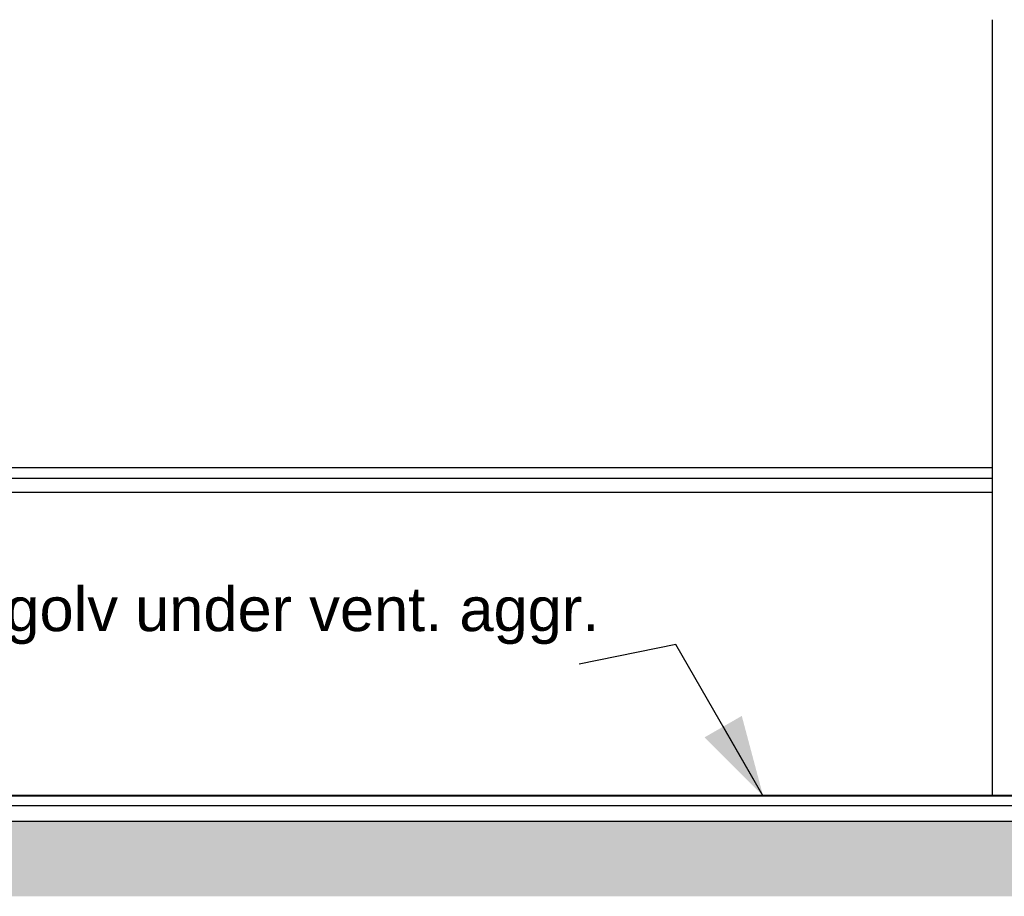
# Model space of a CAD drawing. Header units: millimetres. Extents: x -8544 to 51179, y -2070 to 39312.
# Tile 93 of 165: x 19909 to 22149, y 6070 to 8065. Entities that reach past the tile are written whole.
import ezdxf

# ---------------------------------------------------------------- set-up
doc = ezdxf.new("R2010")
doc.units = ezdxf.units.MM
doc.header["$LTSCALE"] = 0.5
doc.header["$MEASUREMENT"] = 0
doc.linetypes.add('PLINE', pattern=[0])
for name, color, linetype in [('222- Søyler', 7, 'Continuous'), ('232- Ikke-bærende yttervegger(Nye konstruksjoner)', 7, 'Continuous'), ('251- Frittbærende dekker', 7, 'Continuous'), ('251- Frittbærende dekker (Skravur)', 7, 'Continuous'), ('251- Frittbærende dekker(Nye konstruksjoner)', 7, 'Continuous'), ('253- Oppforet gulv_ påstøp(Nye konstruksjoner)', 7, 'Continuous'), ('832- Tekst bygning(Nye konstruksjoner)', 7, 'Continuous')]:
    doc.layers.add(name, color=color, linetype=linetype)
doc.styles.add('GENERATED_STYLE_3', font='arial.ttf')
doc.dimstyles.new('GENERATED_STYLE__2', dxfattribs={"dimtxt": 0.18, "dimasz": 182.4, "dimexe": 0.18, "dimexo": 0.0625, "dimgap": 0, "dimtad": 0, "dimtih": 1, "dimtoh": 1, "dimdec": 4, "dimzin": 0, "dimdsep": 46, "dimcen": 0.09, "dimadec": 0, "dimazin": 0, "dimtfac": 1, "dimtdec": 4, "dimtmove": 0, "dimatfit": 3, "dimldrblk": 'ARROWHEAD_5', "dimfxl": 1, "dimtolj": 1, "dimtzin": 0, "dimarcsym": 0})

# ---------------------------------------------------------------- blocks, each defined once
blk = doc.blocks.new('ARROWHEAD_5')
at = {"linetype": 'Continuous'}
blk.add_hatch(color=256, dxfattribs=at).paths.add_polyline_path([(-1, 0.2679), (0, 0), (-1, -0.2679)])
blk.add_line((0, 0), (-1, 0), dxfattribs=at)

msp = doc.modelspace()

# ---------------------------------------------------------------- hatches: boundary and pattern name
at = {"layer": '251- Frittbærende dekker (Skravur)', "linetype": 'Continuous'}
h = msp.add_hatch(dxfattribs=at)
h.set_pattern_fill('Betong_strukturell', color=256, style=0, pattern_type=2)
h.set_pattern_definition([(0, (0, 0), (0, 311.769), [30, -150]), (0, (90, 155.9), (0, 311.769), [30, -150]), (60, (0, 0), (-270, 155.8846), [30, -150]), (60, (180, 0), (-270, 155.8846), [30, -150]), (120, (30, 0), (270, 155.8846), [30, -150]), (120, (210, 0), (270, 155.8846), [30, -150]), (0, (0, 30), (0, 60), [0, -60, 0, -90]), (45, (30, 30), (-42.42641, 42.42641), [0, -45, 0, -75])])
h.paths.add_polyline_path([(25891.9, 6240), (12116.9, 6240), (12116.9, 6070), (25891.9, 6070)])

# ---------------------------------------------------------------- linework, layer by layer
at = {"layer": '222- Søyler', "linetype": 'PLINE'}
msp.add_line((22121.9, 6300), (22121.9, 8064.8), dxfattribs=at)
at = {"layer": '232- Ikke-bærende yttervegger(Nye konstruksjoner)', "linetype": 'PLINE'}
msp.add_line((18711.9, 6990), (22121.9, 6990), dxfattribs=at)
at = {"layer": '251- Frittbærende dekker', "linetype": 'PLINE'}
msp.add_line((25749.4, 6240), (15084.4, 6240), dxfattribs=at)
at = {"layer": '251- Frittbærende dekker(Nye konstruksjoner)', "linetype": 'PLINE'}
for p, q in [((18711.9, 7045.4), (22121.9, 7045.4)), ((22121.9, 7020.4), (18711.9, 7020.4))]:
    msp.add_line(p, q, dxfattribs=at)
at = {"layer": '253- Oppforet gulv_ påstøp(Nye konstruksjoner)', "linetype": 'PLINE'}
for p, q in [((17616.9, 6300), (23216.9, 6300)), ((23216.9, 6298), (17616.9, 6298)), ((23216.9, 6276), (17616.9, 6276))]:
    msp.add_line(p, q, dxfattribs=at)

# ---------------------------------------------------------------- texts
at = {"layer": '832- Tekst bygning(Nye konstruksjoner)', "linetype": 'Continuous', "insert": (19139.2, 6643.3), "char_height": 100, "attachment_point": 7, "style": 'GENERATED_STYLE_3'}
msp.add_mtext('\\A1;{\\pql;\\fArial|b0|i0|c0|p0;\\W1.000000;Nytt trinnlydgolv under vent. aggr.}', dxfattribs=at)

# ---------------------------------------------------------------- leaders
at = {"layer": '832- Tekst bygning(Nye konstruksjoner)', "linetype": 'PLINE', "annotation_type": 0, "has_hookline": 1, "hookline_direction": 1}
for points, text_width in [([(25749.4, 7460.4), (23596.1, 7505.8)], 1686.7), ([(21600.4, 6298), (21401.6, 6643.3), (21182.2, 6597.9)], 2064.2)]:
    msp.add_leader(points, dimstyle='GENERATED_STYLE__2', dxfattribs=dict(at, text_width=text_width))

doc.saveas('drawing.dxf')
